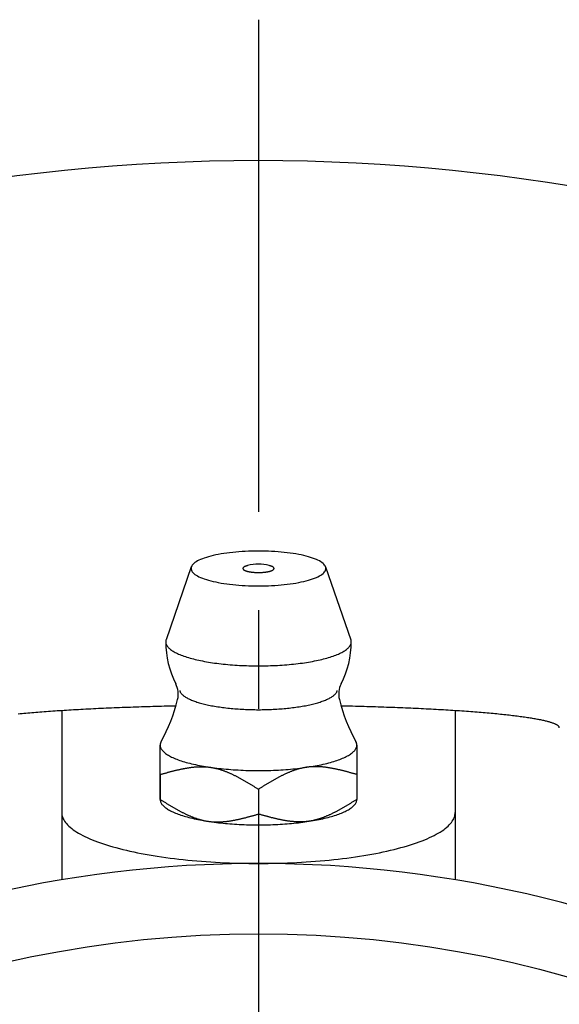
# Model space of a CAD drawing. Extents: x -73 to 156, y -72 to 157.
# Tile 6 of 9: x -8 to 11, y 37 to 73. Entities that reach past the tile are written whole.
import ezdxf

# ---------------------------------------------------------------- set-up
doc = ezdxf.new("R2010")
doc.units = 0
doc.header["$LTSCALE"] = 14
doc.linetypes.add('CENTER', pattern=[2, 1.25, -0.25, 0.25, -0.25])
doc.layers.get('0').update_dxf_attribs({"linetype": 'CONTINUOUS'})
doc.layers.add('CENTER', color=1, linetype='CENTER')

msp = doc.modelspace()

# ---------------------------------------------------------------- linework, layer by layer
at = {"linetype": 'CONTINUOUS'}
for p, q in [((-2.39, 53.043), (-3.287, 50.456)), ((2.39, 53.043), (3.287, 50.456)), ((-3.5, 45.663), (-3.5, 44.778)), ((3.5, 45.663), (3.5, 44.778)), ((0, 45.14), (0, 44.255))]:
    msp.add_line(p, q, dxfattribs=at)
for p, q in [((-7, 47.931), (-7, 41.92)), ((7, 47.931), (7, 41.92)), ((-3.5, 44.777), (-3.5, 46.71))]:
    msp.add_line(p, q)
for points in [[(-3.5, 45.663), (-3.5, 45.732), (-3.5, 45.797), (-3.5, 45.861), (-3.5, 45.921), (-3.5, 45.98), (-3.5, 46.036), (-3.5, 46.09), (-3.5, 46.142), (-3.5, 46.192), (-3.5, 46.24), (-3.5, 46.285), (-3.5, 46.329), (-3.5, 46.371), (-3.5, 46.411), (-3.5, 46.449), (-3.5, 46.485), (-3.5, 46.519), (-3.5, 46.552), (-3.5, 46.583), (-3.5, 46.611), (-3.5, 46.639), (-3.5, 46.664), (-3.5, 46.688), (-3.5, 46.709)], [(3.5, 46.709), (3.5, 46.688), (3.5, 46.664), (3.5, 46.639), (3.5, 46.611), (3.5, 46.583), (3.5, 46.552), (3.5, 46.519), (3.5, 46.485), (3.5, 46.449), (3.5, 46.411), (3.5, 46.371), (3.5, 46.329), (3.5, 46.285), (3.5, 46.24), (3.5, 46.192), (3.5, 46.142), (3.5, 46.09), (3.5, 46.036), (3.5, 45.98), (3.5, 45.921), (3.5, 45.861), (3.5, 45.797), (3.5, 45.732), (3.5, 45.663)]]:
    msp.add_lwpolyline(points, dxfattribs=at)
for points in [[(2.4, 52.988, 0), (2.397, 53.018, 0), (2.388, 53.049, 0), (2.374, 53.079, 0), (2.354, 53.109, 0), (2.328, 53.139, 0), (2.297, 53.168, 0), (2.26, 53.197, 0), (2.217, 53.226, 0), (2.17, 53.254, 0), (2.117, 53.281, 0), (2.059, 53.307, 0), (1.996, 53.333, 0), (1.928, 53.358, 0), (1.855, 53.382, 0), (1.778, 53.405, 0), (1.697, 53.427, 0), (1.612, 53.448, 0), (1.523, 53.468, 0), (1.43, 53.487, 0), (1.333, 53.504, 0), (1.234, 53.521, 0), (1.131, 53.536, 0), (1.026, 53.55, 0), (0.918, 53.562, 0), (0.809, 53.573, 0), (0.697, 53.582, 0), (0.583, 53.59, 0), (0.468, 53.597, 0), (0.352, 53.602, 0), (0.235, 53.606, 0), (0.118, 53.608, 0), (0, 53.609, 0), (-0.118, 53.608, 0), (-0.235, 53.606, 0), (-0.352, 53.602, 0), (-0.468, 53.597, 0), (-0.583, 53.59, 0), (-0.697, 53.582, 0), (-0.809, 53.573, 0), (-0.918, 53.562, 0), (-1.026, 53.55, 0), (-1.131, 53.536, 0), (-1.234, 53.521, 0), (-1.333, 53.504, 0), (-1.43, 53.487, 0), (-1.523, 53.468, 0), (-1.612, 53.448, 0), (-1.697, 53.427, 0), (-1.778, 53.405, 0), (-1.855, 53.382, 0), (-1.928, 53.358, 0), (-1.996, 53.333, 0), (-2.059, 53.307, 0), (-2.117, 53.281, 0), (-2.17, 53.254, 0), (-2.217, 53.226, 0), (-2.26, 53.197, 0), (-2.297, 53.168, 0), (-2.328, 53.139, 0), (-2.354, 53.109, 0), (-2.374, 53.079, 0), (-2.388, 53.049, 0), (-2.397, 53.018, 0), (-2.4, 52.988, 0), (-2.397, 52.958, 0), (-2.388, 52.927, 0), (-2.374, 52.897, 0), (-2.354, 52.867, 0), (-2.328, 52.837, 0), (-2.297, 52.808, 0), (-2.26, 52.779, 0), (-2.217, 52.75, 0), (-2.17, 52.722, 0), (-2.117, 52.695, 0), (-2.059, 52.669, 0), (-1.996, 52.643, 0), (-1.928, 52.618, 0), (-1.855, 52.594, 0), (-1.778, 52.571, 0), (-1.697, 52.549, 0), (-1.612, 52.528, 0), (-1.523, 52.508, 0), (-1.43, 52.489, 0), (-1.333, 52.471, 0), (-1.234, 52.455, 0), (-1.131, 52.44, 0), (-1.026, 52.426, 0), (-0.918, 52.414, 0), (-0.809, 52.403, 0), (-0.697, 52.394, 0), (-0.583, 52.385, 0), (-0.468, 52.379, 0), (-0.352, 52.373, 0), (-0.235, 52.37, 0), (-0.118, 52.367, 0), (0, 52.367, 0), (0.118, 52.367, 0), (0.235, 52.37, 0), (0.352, 52.373, 0), (0.468, 52.379, 0), (0.583, 52.385, 0), (0.697, 52.394, 0), (0.809, 52.403, 0), (0.918, 52.414, 0), (1.026, 52.426, 0), (1.131, 52.44, 0), (1.234, 52.455, 0), (1.333, 52.471, 0), (1.43, 52.489, 0), (1.523, 52.508, 0), (1.612, 52.528, 0), (1.697, 52.549, 0), (1.778, 52.571, 0), (1.855, 52.594, 0), (1.928, 52.618, 0), (1.996, 52.643, 0), (2.059, 52.669, 0), (2.117, 52.695, 0), (2.17, 52.722, 0), (2.217, 52.75, 0), (2.26, 52.779, 0), (2.297, 52.808, 0), (2.328, 52.837, 0), (2.354, 52.867, 0), (2.374, 52.897, 0), (2.388, 52.927, 0), (2.397, 52.958, 0), (2.4, 52.988, 0)], [(-0.386, 53.091, 0), (-0.4, 53.087, 0), (-0.414, 53.083, 0), (-0.427, 53.079, 0), (-0.44, 53.075, 0), (-0.452, 53.071, 0), (-0.464, 53.066, 0), (-0.475, 53.062, 0), (-0.485, 53.057, 0), (-0.495, 53.053, 0), (-0.504, 53.048, 0), (-0.512, 53.043, 0), (-0.52, 53.038, 0), (-0.526, 53.033, 0), (-0.532, 53.028, 0), (-0.538, 53.023, 0), (-0.542, 53.018, 0), (-0.546, 53.013, 0), (-0.55, 53.007, 0), (-0.552, 53.002, 0), (-0.554, 52.997, 0), (-0.554, 52.991, 0), (-0.554, 52.986, 0), (-0.554, 52.981, 0), (-0.552, 52.975, 0), (-0.55, 52.97, 0), (-0.547, 52.965, 0), (-0.544, 52.96, 0), (-0.539, 52.954, 0), (-0.534, 52.949, 0), (-0.528, 52.944, 0), (-0.521, 52.939, 0), (-0.514, 52.934, 0), (-0.506, 52.929, 0), (-0.497, 52.924, 0), (-0.488, 52.92, 0), (-0.478, 52.915, 0), (-0.467, 52.91, 0), (-0.456, 52.906, 0), (-0.443, 52.902, 0), (-0.431, 52.898, 0), (-0.418, 52.894, 0), (-0.404, 52.89, 0), (-0.389, 52.886, 0), (-0.375, 52.882, 0), (-0.359, 52.879, 0), (-0.343, 52.875, 0), (-0.327, 52.872, 0), (-0.31, 52.869, 0), (-0.293, 52.866, 0), (-0.275, 52.863, 0), (-0.257, 52.861, 0), (-0.239, 52.858, 0), (-0.22, 52.856, 0), (-0.201, 52.854, 0), (-0.182, 52.852, 0), (-0.162, 52.851, 0), (-0.142, 52.849, 0), (-0.122, 52.848, 0), (-0.102, 52.847, 0), (-0.082, 52.846, 0), (-0.062, 52.845, 0), (-0.041, 52.845, 0), (-0.021, 52.844, 0), (0, 52.844, 0), (0.021, 52.844, 0), (0.041, 52.845, 0), (0.062, 52.845, 0), (0.082, 52.846, 0), (0.102, 52.847, 0), (0.122, 52.848, 0), (0.142, 52.849, 0), (0.162, 52.851, 0), (0.182, 52.852, 0), (0.201, 52.854, 0), (0.22, 52.856, 0), (0.239, 52.858, 0), (0.257, 52.861, 0), (0.275, 52.863, 0), (0.293, 52.866, 0), (0.31, 52.869, 0), (0.327, 52.872, 0), (0.343, 52.875, 0), (0.359, 52.879, 0), (0.375, 52.882, 0), (0.389, 52.886, 0), (0.404, 52.89, 0), (0.418, 52.894, 0), (0.431, 52.898, 0), (0.443, 52.902, 0), (0.456, 52.906, 0), (0.467, 52.91, 0), (0.478, 52.915, 0), (0.488, 52.92, 0), (0.497, 52.924, 0), (0.506, 52.929, 0), (0.514, 52.934, 0), (0.521, 52.939, 0), (0.528, 52.944, 0), (0.534, 52.949, 0), (0.539, 52.954, 0), (0.544, 52.96, 0), (0.547, 52.965, 0), (0.55, 52.97, 0), (0.552, 52.975, 0), (0.554, 52.981, 0), (0.554, 52.986, 0), (0.554, 52.991, 0), (0.554, 52.997, 0), (0.552, 53.002, 0), (0.55, 53.007, 0), (0.546, 53.013, 0), (0.542, 53.018, 0), (0.538, 53.023, 0), (0.532, 53.028, 0), (0.526, 53.033, 0), (0.52, 53.038, 0), (0.512, 53.043, 0), (0.504, 53.048, 0), (0.495, 53.053, 0), (0.485, 53.057, 0), (0.475, 53.062, 0), (0.464, 53.066, 0), (0.452, 53.071, 0), (0.44, 53.075, 0), (0.427, 53.079, 0), (0.414, 53.083, 0), (0.4, 53.087, 0), (0.386, 53.091, 0)], [(-3.287, 50.456, 0), (-3.293, 50.434, 0), (-3.298, 50.412, 0), (-3.3, 50.39, 0), (-3.3, 50.368, 0), (-3.297, 50.346, 0), (-3.293, 50.323, 0), (-3.286, 50.301, 0), (-3.277, 50.279, 0), (-3.266, 50.257, 0), (-3.252, 50.236, 0), (-3.237, 50.214, 0), (-3.219, 50.192, 0), (-3.199, 50.17, 0), (-3.177, 50.149, 0), (-3.153, 50.128, 0), (-3.127, 50.107, 0), (-3.098, 50.086, 0), (-3.068, 50.065, 0), (-3.035, 50.045, 0), (-3, 50.024, 0), (-2.964, 50.004, 0), (-2.925, 49.985, 0), (-2.885, 49.965, 0), (-2.842, 49.946, 0), (-2.798, 49.927, 0), (-2.751, 49.908, 0), (-2.703, 49.89, 0), (-2.653, 49.872, 0), (-2.601, 49.854, 0), (-2.548, 49.837, 0), (-2.492, 49.82, 0), (-2.435, 49.804, 0), (-2.377, 49.787, 0), (-2.317, 49.772, 0), (-2.255, 49.756, 0), (-2.192, 49.741, 0), (-2.127, 49.727, 0), (-2.061, 49.713, 0), (-1.993, 49.699, 0), (-1.924, 49.686, 0), (-1.854, 49.673, 0), (-1.783, 49.661, 0), (-1.71, 49.65, 0), (-1.636, 49.638, 0), (-1.561, 49.627, 0), (-1.486, 49.617, 0), (-1.409, 49.608, 0), (-1.331, 49.598, 0), (-1.252, 49.59, 0), (-1.172, 49.581, 0), (-1.092, 49.574, 0), (-1.011, 49.567, 0), (-0.929, 49.56, 0), (-0.846, 49.554, 0), (-0.763, 49.549, 0), (-0.68, 49.544, 0), (-0.596, 49.54, 0), (-0.512, 49.536, 0), (-0.427, 49.533, 0), (-0.342, 49.53, 0), (-0.257, 49.528, 0), (-0.171, 49.527, 0), (-0.086, 49.526, 0), (0, 49.526, 0), (0.086, 49.526, 0), (0.171, 49.527, 0), (0.257, 49.528, 0), (0.342, 49.53, 0), (0.427, 49.533, 0), (0.512, 49.536, 0), (0.596, 49.54, 0), (0.68, 49.544, 0), (0.763, 49.549, 0), (0.846, 49.554, 0), (0.929, 49.56, 0), (1.011, 49.567, 0), (1.092, 49.574, 0), (1.172, 49.581, 0), (1.252, 49.59, 0), (1.331, 49.598, 0), (1.409, 49.608, 0), (1.486, 49.617, 0), (1.561, 49.627, 0), (1.636, 49.638, 0), (1.71, 49.65, 0), (1.783, 49.661, 0), (1.854, 49.673, 0), (1.924, 49.686, 0), (1.993, 49.699, 0), (2.061, 49.713, 0), (2.127, 49.727, 0), (2.192, 49.741, 0), (2.255, 49.756, 0), (2.317, 49.772, 0), (2.377, 49.787, 0), (2.435, 49.804, 0), (2.492, 49.82, 0), (2.548, 49.837, 0), (2.601, 49.854, 0), (2.653, 49.872, 0), (2.703, 49.89, 0), (2.751, 49.908, 0), (2.798, 49.927, 0), (2.842, 49.946, 0), (2.885, 49.965, 0), (2.925, 49.985, 0), (2.964, 50.004, 0), (3, 50.024, 0), (3.035, 50.045, 0), (3.068, 50.065, 0), (3.098, 50.086, 0), (3.127, 50.107, 0), (3.153, 50.128, 0), (3.177, 50.149, 0), (3.199, 50.17, 0), (3.219, 50.192, 0), (3.237, 50.214, 0), (3.252, 50.236, 0), (3.266, 50.257, 0), (3.277, 50.279, 0), (3.286, 50.301, 0), (3.293, 50.323, 0), (3.297, 50.346, 0), (3.3, 50.368, 0), (3.3, 50.39, 0), (3.298, 50.412, 0), (3.293, 50.434, 0), (3.287, 50.456, 0)], [(-3.46, 46.845, 0), (-3.461, 46.844, 0), (-3.462, 46.843, 0), (-3.462, 46.842, 0), (-3.463, 46.841, 0), (-3.463, 46.84, 0), (-3.464, 46.839, 0), (-3.465, 46.838, 0), (-3.465, 46.837, 0), (-3.466, 46.836, 0), (-3.466, 46.835, 0), (-3.467, 46.834, 0), (-3.467, 46.833, 0), (-3.468, 46.832, 0), (-3.469, 46.831, 0), (-3.469, 46.83, 0), (-3.47, 46.828, 0), (-3.47, 46.827, 0), (-3.471, 46.826, 0), (-3.471, 46.825, 0), (-3.472, 46.824, 0), (-3.472, 46.823, 0), (-3.473, 46.822, 0), (-3.473, 46.821, 0), (-3.474, 46.82, 0), (-3.474, 46.819, 0), (-3.475, 46.818, 0), (-3.475, 46.817, 0), (-3.476, 46.816, 0), (-3.476, 46.815, 0), (-3.477, 46.814, 0), (-3.477, 46.813, 0), (-3.478, 46.812, 0), (-3.478, 46.81, 0), (-3.479, 46.809, 0), (-3.479, 46.808, 0), (-3.48, 46.807, 0), (-3.48, 46.806, 0), (-3.48, 46.805, 0), (-3.481, 46.804, 0), (-3.481, 46.803, 0), (-3.482, 46.802, 0), (-3.482, 46.801, 0), (-3.483, 46.8, 0), (-3.483, 46.799, 0), (-3.483, 46.798, 0), (-3.484, 46.797, 0), (-3.484, 46.796, 0), (-3.485, 46.794, 0), (-3.485, 46.794, 0), (-3.485, 46.792, 0), (-3.486, 46.791, 0), (-3.486, 46.79, 0), (-3.486, 46.789, 0), (-3.487, 46.788, 0), (-3.487, 46.787, 0), (-3.487, 46.786, 0), (-3.488, 46.785, 0), (-3.488, 46.784, 0), (-3.488, 46.783, 0), (-3.489, 46.782, 0), (-3.489, 46.781, 0), (-3.489, 46.78, 0), (-3.49, 46.779, 0), (-3.49, 46.778, 0), (-3.49, 46.776, 0), (-3.491, 46.775, 0), (-3.491, 46.774, 0), (-3.491, 46.773, 0), (-3.492, 46.772, 0), (-3.492, 46.771, 0), (-3.492, 46.77, 0), (-3.492, 46.769, 0), (-3.493, 46.768, 0), (-3.493, 46.767, 0), (-3.493, 46.766, 0), (-3.493, 46.765, 0), (-3.494, 46.764, 0), (-3.494, 46.763, 0), (-3.494, 46.762, 0), (-3.494, 46.761, 0), (-3.495, 46.76, 0), (-3.495, 46.758, 0), (-3.495, 46.757, 0), (-3.495, 46.756, 0), (-3.496, 46.755, 0), (-3.496, 46.754, 0), (-3.496, 46.753, 0), (-3.496, 46.752, 0), (-3.496, 46.751, 0), (-3.497, 46.75, 0), (-3.497, 46.749, 0), (-3.497, 46.748, 0), (-3.497, 46.747, 0), (-3.497, 46.746, 0), (-3.497, 46.745, 0), (-3.498, 46.743, 0), (-3.498, 46.742, 0), (-3.498, 46.741, 0), (-3.498, 46.74, 0), (-3.498, 46.739, 0), (-3.498, 46.738, 0), (-3.498, 46.737, 0), (-3.498, 46.736, 0), (-3.499, 46.735, 0), (-3.499, 46.734, 0), (-3.499, 46.733, 0), (-3.499, 46.732, 0), (-3.499, 46.731, 0), (-3.499, 46.73, 0), (-3.499, 46.729, 0), (-3.499, 46.727, 0), (-3.499, 46.727, 0), (-3.499, 46.725, 0), (-3.5, 46.724, 0), (-3.5, 46.723, 0), (-3.5, 46.722, 0), (-3.5, 46.721, 0), (-3.5, 46.72, 0), (-3.5, 46.719, 0), (-3.5, 46.718, 0), (-3.5, 46.717, 0), (-3.5, 46.716, 0), (-3.5, 46.715, 0), (-3.5, 46.714, 0), (-3.5, 46.713, 0), (-3.5, 46.712, 0), (-3.5, 46.711, 0), (-3.5, 46.709, 0)], [(-3.5, 46.709, 0), (-3.499, 46.686, 0), (-3.495, 46.663, 0), (-3.49, 46.639, 0), (-3.481, 46.616, 0), (-3.471, 46.593, 0), (-3.458, 46.57, 0), (-3.443, 46.547, 0), (-3.426, 46.524, 0), (-3.406, 46.501, 0), (-3.385, 46.479, 0), (-3.361, 46.456, 0), (-3.334, 46.434, 0), (-3.306, 46.412, 0), (-3.275, 46.39, 0), (-3.242, 46.368, 0), (-3.207, 46.347, 0), (-3.17, 46.326, 0), (-3.131, 46.305, 0), (-3.09, 46.284, 0), (-3.047, 46.264, 0), (-3.001, 46.243, 0), (-2.954, 46.224, 0), (-2.905, 46.204, 0), (-2.854, 46.185, 0), (-2.801, 46.166, 0), (-2.746, 46.148, 0), (-2.689, 46.13, 0), (-2.63, 46.112, 0), (-2.57, 46.094, 0), (-2.508, 46.078, 0), (-2.445, 46.061, 0), (-2.379, 46.045, 0), (-2.313, 46.029, 0), (-2.244, 46.014, 0), (-2.175, 46, 0), (-2.103, 45.985, 0), (-2.031, 45.972, 0), (-1.957, 45.958, 0), (-1.881, 45.946, 0), (-1.805, 45.933, 0), (-1.727, 45.922, 0), (-1.648, 45.91, 0), (-1.568, 45.9, 0), (-1.487, 45.889, 0), (-1.405, 45.88, 0), (-1.323, 45.871, 0), (-1.239, 45.862, 0), (-1.154, 45.854, 0), (-1.069, 45.847, 0), (-0.983, 45.84, 0), (-0.896, 45.834, 0), (-0.809, 45.828, 0), (-0.721, 45.823, 0), (-0.633, 45.819, 0), (-0.544, 45.815, 0), (-0.455, 45.811, 0), (-0.365, 45.809, 0), (-0.276, 45.806, 0), (-0.186, 45.805, 0), (-0.096, 45.804, 0), (-0.006, 45.804, 0), (0.084, 45.804, 0), (0.174, 45.805, 0), (0.264, 45.806, 0), (0.353, 45.808, 0), (0.443, 45.811, 0), (0.532, 45.814, 0), (0.621, 45.818, 0), (0.709, 45.822, 0), (0.797, 45.827, 0), (0.884, 45.833, 0), (0.971, 45.839, 0), (1.057, 45.846, 0), (1.143, 45.853, 0), (1.227, 45.861, 0), (1.311, 45.87, 0), (1.394, 45.879, 0), (1.476, 45.888, 0), (1.558, 45.898, 0), (1.638, 45.909, 0), (1.717, 45.92, 0), (1.794, 45.932, 0), (1.871, 45.944, 0), (1.947, 45.957, 0), (2.021, 45.97, 0), (2.094, 45.983, 0), (2.165, 45.998, 0), (2.235, 46.012, 0), (2.304, 46.027, 0), (2.371, 46.043, 0), (2.436, 46.059, 0), (2.5, 46.075, 0), (2.562, 46.092, 0), (2.622, 46.109, 0), (2.681, 46.127, 0), (2.738, 46.145, 0), (2.793, 46.164, 0), (2.847, 46.182, 0), (2.898, 46.202, 0), (2.948, 46.221, 0), (2.995, 46.241, 0), (3.041, 46.261, 0), (3.084, 46.281, 0), (3.126, 46.302, 0), (3.165, 46.323, 0), (3.203, 46.344, 0), (3.238, 46.365, 0), (3.271, 46.387, 0), (3.302, 46.409, 0), (3.331, 46.431, 0), (3.357, 46.453, 0), (3.382, 46.476, 0), (3.404, 46.498, 0), (3.423, 46.521, 0), (3.441, 46.544, 0), (3.456, 46.567, 0), (3.469, 46.59, 0), (3.48, 46.613, 0), (3.489, 46.636, 0), (3.495, 46.66, 0), (3.498, 46.683, 0), (3.5, 46.706, 0), (3.499, 46.729, 0), (3.496, 46.753, 0), (3.491, 46.776, 0), (3.483, 46.799, 0), (3.473, 46.822, 0), (3.46, 46.845, 0)], [(3.5, 46.709, 0), (3.5, 46.711, 0), (3.5, 46.712, 0), (3.5, 46.713, 0), (3.5, 46.714, 0), (3.5, 46.715, 0), (3.5, 46.716, 0), (3.5, 46.717, 0), (3.5, 46.718, 0), (3.5, 46.719, 0), (3.5, 46.72, 0), (3.5, 46.721, 0), (3.5, 46.722, 0), (3.5, 46.723, 0), (3.5, 46.724, 0), (3.499, 46.725, 0), (3.499, 46.727, 0), (3.499, 46.727, 0), (3.499, 46.729, 0), (3.499, 46.73, 0), (3.499, 46.731, 0), (3.499, 46.732, 0), (3.499, 46.733, 0), (3.499, 46.734, 0), (3.499, 46.735, 0), (3.498, 46.736, 0), (3.498, 46.737, 0), (3.498, 46.738, 0), (3.498, 46.739, 0), (3.498, 46.74, 0), (3.498, 46.741, 0), (3.498, 46.742, 0), (3.498, 46.743, 0), (3.497, 46.745, 0), (3.497, 46.746, 0), (3.497, 46.747, 0), (3.497, 46.748, 0), (3.497, 46.749, 0), (3.497, 46.75, 0), (3.496, 46.751, 0), (3.496, 46.752, 0), (3.496, 46.753, 0), (3.496, 46.754, 0), (3.496, 46.755, 0), (3.495, 46.756, 0), (3.495, 46.757, 0), (3.495, 46.758, 0), (3.495, 46.76, 0), (3.494, 46.761, 0), (3.494, 46.762, 0), (3.494, 46.763, 0), (3.494, 46.764, 0), (3.493, 46.765, 0), (3.493, 46.766, 0), (3.493, 46.767, 0), (3.493, 46.768, 0), (3.492, 46.769, 0), (3.492, 46.77, 0), (3.492, 46.771, 0), (3.492, 46.772, 0), (3.491, 46.773, 0), (3.491, 46.774, 0), (3.491, 46.775, 0), (3.49, 46.776, 0), (3.49, 46.778, 0), (3.49, 46.779, 0), (3.489, 46.78, 0), (3.489, 46.781, 0), (3.489, 46.782, 0), (3.488, 46.783, 0), (3.488, 46.784, 0), (3.488, 46.785, 0), (3.487, 46.786, 0), (3.487, 46.787, 0), (3.487, 46.788, 0), (3.486, 46.789, 0), (3.486, 46.79, 0), (3.486, 46.791, 0), (3.485, 46.792, 0), (3.485, 46.794, 0), (3.485, 46.794, 0), (3.484, 46.796, 0), (3.484, 46.797, 0), (3.483, 46.798, 0), (3.483, 46.799, 0), (3.483, 46.8, 0), (3.482, 46.801, 0), (3.482, 46.802, 0), (3.481, 46.803, 0), (3.481, 46.804, 0), (3.48, 46.805, 0), (3.48, 46.806, 0), (3.48, 46.807, 0), (3.479, 46.808, 0), (3.479, 46.809, 0), (3.478, 46.81, 0), (3.478, 46.812, 0), (3.477, 46.813, 0), (3.477, 46.814, 0), (3.476, 46.815, 0), (3.476, 46.816, 0), (3.475, 46.817, 0), (3.475, 46.818, 0), (3.474, 46.819, 0), (3.474, 46.82, 0), (3.473, 46.821, 0), (3.473, 46.822, 0), (3.472, 46.823, 0), (3.472, 46.824, 0), (3.471, 46.825, 0), (3.471, 46.826, 0), (3.47, 46.827, 0), (3.47, 46.828, 0), (3.469, 46.83, 0), (3.469, 46.831, 0), (3.468, 46.832, 0), (3.467, 46.833, 0), (3.467, 46.834, 0), (3.466, 46.835, 0), (3.466, 46.836, 0), (3.465, 46.837, 0), (3.465, 46.838, 0), (3.464, 46.839, 0), (3.463, 46.84, 0), (3.463, 46.841, 0), (3.462, 46.842, 0), (3.462, 46.843, 0), (3.461, 46.844, 0), (3.46, 46.845, 0)], [(-3.5, 44.777, 0), (-3.499, 44.755, 0), (-3.496, 44.733, 0), (-3.49, 44.711, 0), (-3.483, 44.688, 0), (-3.474, 44.666, 0), (-3.462, 44.644, 0), (-3.448, 44.623, 0), (-3.433, 44.601, 0), (-3.415, 44.579, 0), (-3.395, 44.557, 0), (-3.373, 44.536, 0), (-3.349, 44.514, 0), (-3.323, 44.493, 0), (-3.295, 44.472, 0), (-3.265, 44.451, 0), (-3.233, 44.431, 0), (-3.199, 44.41, 0), (-3.164, 44.39, 0), (-3.126, 44.37, 0), (-3.086, 44.35, 0), (-3.045, 44.331, 0), (-3.002, 44.312, 0), (-2.957, 44.293, 0), (-2.91, 44.274, 0), (-2.861, 44.256, 0), (-2.811, 44.238, 0), (-2.759, 44.22, 0), (-2.705, 44.203, 0), (-2.65, 44.186, 0), (-2.593, 44.169, 0), (-2.534, 44.153, 0), (-2.474, 44.137, 0), (-2.413, 44.121, 0), (-2.35, 44.106, 0), (-2.286, 44.092, 0), (-2.22, 44.077, 0), (-2.153, 44.063, 0), (-2.084, 44.05, 0), (-2.015, 44.037, 0), (-1.944, 44.024, 0), (-1.872, 44.012, 0), (-1.799, 44.001, 0), (-1.725, 43.989, 0), (-1.649, 43.979, 0), (-1.573, 43.968, 0), (-1.496, 43.959, 0), (-1.418, 43.949, 0), (-1.339, 43.941, 0), (-1.259, 43.932, 0), (-1.179, 43.925, 0), (-1.097, 43.917, 0), (-1.015, 43.911, 0), (-0.933, 43.904, 0), (-0.85, 43.899, 0), (-0.766, 43.894, 0), (-0.682, 43.889, 0), (-0.598, 43.885, 0), (-0.513, 43.882, 0), (-0.428, 43.879, 0), (-0.343, 43.876, 0), (-0.257, 43.874, 0), (-0.171, 43.873, 0), (-0.085, 43.872, 0), (0, 43.872, 0), (0.086, 43.872, 0), (0.172, 43.873, 0), (0.258, 43.874, 0), (0.343, 43.876, 0), (0.429, 43.879, 0), (0.514, 43.882, 0), (0.599, 43.885, 0), (0.683, 43.889, 0), (0.767, 43.894, 0), (0.851, 43.899, 0), (0.934, 43.904, 0), (1.016, 43.911, 0), (1.098, 43.917, 0), (1.179, 43.925, 0), (1.26, 43.932, 0), (1.34, 43.941, 0), (1.419, 43.95, 0), (1.497, 43.959, 0), (1.574, 43.968, 0), (1.65, 43.979, 0), (1.725, 43.989, 0), (1.8, 44.001, 0), (1.873, 44.012, 0), (1.945, 44.024, 0), (2.016, 44.037, 0), (2.085, 44.05, 0), (2.154, 44.063, 0), (2.221, 44.077, 0), (2.286, 44.092, 0), (2.351, 44.106, 0), (2.414, 44.121, 0), (2.475, 44.137, 0), (2.535, 44.153, 0), (2.593, 44.169, 0), (2.65, 44.186, 0), (2.706, 44.203, 0), (2.759, 44.22, 0), (2.811, 44.238, 0), (2.862, 44.256, 0), (2.91, 44.274, 0), (2.957, 44.293, 0), (3.002, 44.312, 0), (3.045, 44.331, 0), (3.087, 44.351, 0), (3.126, 44.37, 0), (3.164, 44.39, 0), (3.2, 44.41, 0), (3.234, 44.431, 0), (3.266, 44.452, 0), (3.295, 44.472, 0), (3.323, 44.493, 0), (3.349, 44.515, 0), (3.373, 44.536, 0), (3.395, 44.557, 0), (3.415, 44.579, 0), (3.433, 44.601, 0), (3.448, 44.623, 0), (3.462, 44.645, 0), (3.474, 44.667, 0), (3.483, 44.689, 0), (3.491, 44.711, 0), (3.496, 44.733, 0), (3.499, 44.755, 0), (3.5, 44.778, 0)]]:
    msp.add_polyline3d(points, dxfattribs=at)
for points in [[(-2.803, 48.647, 0), (-2.798, 48.63, 0), (-2.792, 48.613, 0), (-2.784, 48.596, 0), (-2.774, 48.579, 0), (-2.763, 48.562, 0), (-2.75, 48.546, 0), (-2.736, 48.529, 0), (-2.72, 48.513, 0), (-2.703, 48.496, 0), (-2.684, 48.48, 0), (-2.664, 48.463, 0), (-2.642, 48.447, 0), (-2.619, 48.431, 0), (-2.595, 48.415, 0), (-2.569, 48.4, 0), (-2.541, 48.384, 0), (-2.512, 48.369, 0), (-2.482, 48.354, 0), (-2.45, 48.339, 0), (-2.417, 48.324, 0), (-2.383, 48.309, 0), (-2.347, 48.295, 0), (-2.31, 48.281, 0), (-2.272, 48.267, 0), (-2.232, 48.253, 0), (-2.192, 48.24, 0), (-2.15, 48.227, 0), (-2.106, 48.214, 0), (-2.062, 48.201, 0), (-2.017, 48.189, 0), (-1.97, 48.176, 0), (-1.922, 48.165, 0), (-1.874, 48.153, 0), (-1.824, 48.142, 0), (-1.773, 48.131, 0), (-1.721, 48.12, 0), (-1.668, 48.11, 0), (-1.615, 48.1, 0), (-1.56, 48.09, 0), (-1.505, 48.081, 0), (-1.448, 48.072, 0), (-1.391, 48.063, 0), (-1.333, 48.055, 0), (-1.275, 48.047, 0), (-1.216, 48.04, 0), (-1.156, 48.032, 0), (-1.095, 48.026, 0), (-1.034, 48.019, 0), (-0.972, 48.013, 0), (-0.91, 48.007, 0), (-0.847, 48.002, 0), (-0.783, 47.997, 0), (-0.72, 47.992, 0), (-0.656, 47.988, 0), (-0.591, 47.985, 0), (-0.526, 47.981, 0), (-0.461, 47.978, 0), (-0.396, 47.976, 0), (-0.33, 47.973, 0), (-0.264, 47.971, 0), (-0.198, 47.97, 0), (-0.132, 47.969, 0), (-0.066, 47.968, 0), (0, 47.968, 0), (0.066, 47.968, 0), (0.132, 47.969, 0), (0.198, 47.97, 0), (0.264, 47.971, 0), (0.33, 47.973, 0), (0.396, 47.976, 0), (0.461, 47.978, 0), (0.526, 47.981, 0), (0.591, 47.985, 0), (0.656, 47.988, 0), (0.72, 47.992, 0), (0.783, 47.997, 0), (0.847, 48.002, 0), (0.91, 48.007, 0), (0.972, 48.013, 0), (1.034, 48.019, 0), (1.095, 48.026, 0), (1.156, 48.032, 0), (1.216, 48.04, 0), (1.275, 48.047, 0), (1.333, 48.055, 0), (1.391, 48.063, 0), (1.448, 48.072, 0), (1.505, 48.081, 0), (1.56, 48.09, 0), (1.615, 48.1, 0), (1.668, 48.11, 0), (1.721, 48.12, 0), (1.773, 48.131, 0), (1.824, 48.142, 0), (1.874, 48.153, 0), (1.922, 48.165, 0), (1.97, 48.176, 0), (2.017, 48.189, 0), (2.062, 48.201, 0), (2.106, 48.214, 0), (2.15, 48.227, 0), (2.192, 48.24, 0), (2.232, 48.253, 0), (2.272, 48.267, 0), (2.31, 48.281, 0), (2.347, 48.295, 0), (2.383, 48.309, 0), (2.417, 48.324, 0), (2.45, 48.339, 0), (2.482, 48.354, 0), (2.512, 48.369, 0), (2.541, 48.384, 0), (2.569, 48.4, 0), (2.595, 48.415, 0), (2.619, 48.431, 0), (2.642, 48.447, 0), (2.664, 48.463, 0), (2.684, 48.48, 0), (2.703, 48.496, 0), (2.72, 48.513, 0), (2.736, 48.529, 0), (2.75, 48.546, 0), (2.763, 48.562, 0), (2.774, 48.579, 0), (2.784, 48.596, 0), (2.792, 48.613, 0), (2.798, 48.63, 0), (2.803, 48.647, 0)], [(-2.937, 48.096, 0), (-3.041, 48.094, 0), (-3.144, 48.092, 0), (-3.248, 48.089, 0), (-3.35, 48.087, 0), (-3.453, 48.084, 0), (-3.555, 48.081, 0), (-3.657, 48.079, 0), (-3.758, 48.076, 0), (-3.859, 48.073, 0), (-3.96, 48.07, 0), (-4.06, 48.067, 0), (-4.16, 48.064, 0), (-4.26, 48.061, 0), (-4.358, 48.057, 0), (-4.457, 48.054, 0), (-4.555, 48.05, 0), (-4.653, 48.047, 0), (-4.75, 48.044, 0), (-4.846, 48.04, 0), (-4.943, 48.036, 0), (-5.038, 48.032, 0), (-5.133, 48.029, 0), (-5.228, 48.025, 0), (-5.322, 48.02, 0), (-5.416, 48.017, 0), (-5.509, 48.012, 0), (-5.601, 48.008, 0), (-5.693, 48.004, 0), (-5.784, 47.999, 0), (-5.875, 47.995, 0), (-5.965, 47.991, 0), (-6.054, 47.986, 0), (-6.143, 47.981, 0), (-6.232, 47.977, 0), (-6.319, 47.972, 0), (-6.406, 47.967, 0), (-6.492, 47.962, 0), (-6.578, 47.957, 0), (-6.663, 47.952, 0), (-6.747, 47.947, 0), (-6.831, 47.942, 0), (-6.914, 47.937, 0), (-6.996, 47.931, 0), (-7.077, 47.926, 0), (-7.158, 47.921, 0), (-7.238, 47.915, 0), (-7.317, 47.91, 0), (-7.396, 47.904, 0), (-7.474, 47.899, 0), (-7.551, 47.893, 0), (-7.627, 47.887, 0), (-7.703, 47.881, 0), (-7.777, 47.875, 0), (-7.851, 47.87, 0), (-7.924, 47.864, 0), (-7.996, 47.858, 0), (-8.068, 47.851, 0), (-8.139, 47.845, 0), (-8.208, 47.839, 0), (-8.277, 47.833, 0), (-8.346, 47.827, 0), (-8.413, 47.82, 0), (-8.479, 47.814, 0), (-8.545, 47.807, 0)], [(10.704, 47.323, 0), (10.704, 47.331, 0), (10.702, 47.339, 0), (10.7, 47.347, 0), (10.696, 47.356, 0), (10.691, 47.364, 0), (10.685, 47.372, 0), (10.678, 47.38, 0), (10.67, 47.388, 0), (10.66, 47.396, 0), (10.65, 47.404, 0), (10.639, 47.412, 0), (10.626, 47.42, 0), (10.612, 47.428, 0), (10.598, 47.436, 0), (10.582, 47.444, 0), (10.565, 47.452, 0), (10.547, 47.46, 0), (10.528, 47.468, 0), (10.508, 47.476, 0), (10.487, 47.484, 0), (10.465, 47.492, 0), (10.441, 47.5, 0), (10.417, 47.508, 0), (10.392, 47.516, 0), (10.365, 47.524, 0), (10.338, 47.532, 0), (10.309, 47.54, 0), (10.279, 47.547, 0), (10.249, 47.555, 0), (10.217, 47.563, 0), (10.184, 47.571, 0), (10.15, 47.578, 0), (10.115, 47.586, 0), (10.079, 47.594, 0), (10.043, 47.601, 0), (10.005, 47.609, 0), (9.966, 47.617, 0), (9.926, 47.624, 0), (9.885, 47.632, 0), (9.843, 47.639, 0), (9.8, 47.647, 0), (9.756, 47.654, 0), (9.711, 47.661, 0), (9.665, 47.669, 0), (9.618, 47.676, 0), (9.57, 47.683, 0), (9.521, 47.691, 0), (9.471, 47.698, 0), (9.42, 47.705, 0), (9.368, 47.712, 0), (9.315, 47.719, 0), (9.262, 47.726, 0), (9.207, 47.733, 0), (9.151, 47.74, 0), (9.095, 47.747, 0), (9.037, 47.754, 0), (8.979, 47.761, 0), (8.92, 47.767, 0), (8.859, 47.774, 0), (8.798, 47.781, 0), (8.736, 47.788, 0), (8.673, 47.794, 0), (8.609, 47.801, 0), (8.545, 47.807, 0), (8.479, 47.814, 0), (8.413, 47.82, 0), (8.346, 47.827, 0), (8.277, 47.833, 0), (8.208, 47.839, 0), (8.139, 47.845, 0), (8.068, 47.851, 0), (7.996, 47.858, 0), (7.924, 47.864, 0), (7.851, 47.87, 0), (7.777, 47.875, 0), (7.703, 47.881, 0), (7.627, 47.887, 0), (7.551, 47.893, 0), (7.474, 47.899, 0), (7.396, 47.904, 0), (7.317, 47.91, 0), (7.238, 47.915, 0), (7.158, 47.921, 0), (7.077, 47.926, 0), (6.996, 47.931, 0), (6.914, 47.937, 0), (6.831, 47.942, 0), (6.747, 47.947, 0), (6.663, 47.952, 0), (6.578, 47.957, 0), (6.492, 47.962, 0), (6.406, 47.967, 0), (6.319, 47.972, 0), (6.232, 47.977, 0), (6.143, 47.981, 0), (6.054, 47.986, 0), (5.965, 47.991, 0), (5.875, 47.995, 0), (5.784, 47.999, 0), (5.693, 48.004, 0), (5.601, 48.008, 0), (5.509, 48.012, 0), (5.416, 48.017, 0), (5.322, 48.02, 0), (5.228, 48.025, 0), (5.133, 48.029, 0), (5.038, 48.032, 0), (4.943, 48.036, 0), (4.846, 48.04, 0), (4.75, 48.044, 0), (4.653, 48.047, 0), (4.555, 48.05, 0), (4.457, 48.054, 0), (4.358, 48.057, 0), (4.26, 48.061, 0), (4.16, 48.064, 0), (4.06, 48.067, 0), (3.96, 48.07, 0), (3.859, 48.073, 0), (3.758, 48.076, 0), (3.657, 48.079, 0), (3.555, 48.081, 0), (3.453, 48.084, 0), (3.35, 48.087, 0), (3.248, 48.089, 0), (3.144, 48.092, 0), (3.041, 48.094, 0), (2.937, 48.096, 0)], [(-3.5, 45.663, 0), (-3.477, 45.67, 0), (-3.453, 45.676, 0), (-3.43, 45.683, 0), (-3.407, 45.69, 0), (-3.383, 45.696, 0), (-3.36, 45.703, 0), (-3.337, 45.709, 0), (-3.313, 45.715, 0), (-3.29, 45.722, 0), (-3.266, 45.728, 0), (-3.243, 45.734, 0), (-3.22, 45.741, 0), (-3.196, 45.747, 0), (-3.173, 45.753, 0), (-3.15, 45.76, 0), (-3.127, 45.766, 0), (-3.103, 45.772, 0), (-3.08, 45.778, 0), (-3.057, 45.784, 0), (-3.033, 45.79, 0), (-3.01, 45.795, 0), (-2.987, 45.801, 0), (-2.964, 45.807, 0), (-2.94, 45.813, 0), (-2.917, 45.818, 0), (-2.894, 45.824, 0), (-2.871, 45.829, 0), (-2.847, 45.834, 0), (-2.824, 45.84, 0), (-2.801, 45.845, 0), (-2.778, 45.85, 0), (-2.755, 45.855, 0), (-2.732, 45.86, 0), (-2.709, 45.864, 0), (-2.685, 45.869, 0), (-2.662, 45.873, 0), (-2.639, 45.878, 0), (-2.616, 45.882, 0), (-2.593, 45.886, 0), (-2.57, 45.89, 0), (-2.547, 45.894, 0), (-2.524, 45.898, 0), (-2.501, 45.902, 0), (-2.478, 45.905, 0), (-2.455, 45.909, 0), (-2.433, 45.912, 0), (-2.41, 45.915, 0), (-2.387, 45.918, 0), (-2.364, 45.921, 0), (-2.341, 45.923, 0), (-2.318, 45.926, 0), (-2.296, 45.928, 0), (-2.273, 45.93, 0), (-2.25, 45.932, 0), (-2.227, 45.934, 0), (-2.205, 45.935, 0), (-2.182, 45.937, 0), (-2.159, 45.938, 0), (-2.137, 45.939, 0), (-2.114, 45.94, 0), (-2.092, 45.941, 0), (-2.069, 45.941, 0), (-2.047, 45.941, 0), (-2.024, 45.941, 0), (-2.002, 45.941, 0), (-1.979, 45.941, 0), (-1.957, 45.941, 0), (-1.934, 45.94, 0), (-1.912, 45.939, 0), (-1.89, 45.938, 0), (-1.868, 45.936, 0), (-1.845, 45.935, 0), (-1.823, 45.933, 0), (-1.801, 45.931, 0), (-1.779, 45.928, 0), (-1.757, 45.926, 0), (-1.735, 45.923, 0), (-1.713, 45.92, 0), (-1.691, 45.917, 0), (-1.669, 45.913, 0), (-1.647, 45.909, 0), (-1.625, 45.905, 0), (-1.603, 45.901, 0), (-1.581, 45.897, 0), (-1.559, 45.892, 0), (-1.537, 45.887, 0), (-1.516, 45.882, 0), (-1.494, 45.877, 0), (-1.472, 45.871, 0), (-1.45, 45.865, 0), (-1.429, 45.859, 0), (-1.407, 45.853, 0), (-1.386, 45.847, 0), (-1.364, 45.84, 0), (-1.342, 45.834, 0), (-1.321, 45.827, 0), (-1.299, 45.82, 0), (-1.278, 45.812, 0), (-1.257, 45.805, 0), (-1.235, 45.797, 0), (-1.214, 45.79, 0), (-1.192, 45.782, 0), (-1.171, 45.773, 0), (-1.15, 45.765, 0), (-1.128, 45.757, 0), (-1.107, 45.748, 0), (-1.086, 45.739, 0), (-1.065, 45.73, 0), (-1.043, 45.721, 0), (-1.022, 45.712, 0), (-1.001, 45.703, 0), (-0.98, 45.693, 0), (-0.959, 45.684, 0), (-0.938, 45.674, 0), (-0.917, 45.664, 0), (-0.895, 45.654, 0), (-0.874, 45.644, 0), (-0.853, 45.633, 0), (-0.832, 45.623, 0), (-0.811, 45.612, 0), (-0.79, 45.602, 0), (-0.769, 45.591, 0), (-0.748, 45.58, 0), (-0.727, 45.569, 0), (-0.706, 45.558, 0), (-0.686, 45.547, 0), (-0.665, 45.535, 0), (-0.644, 45.524, 0), (-0.623, 45.513, 0), (-0.602, 45.501, 0), (-0.581, 45.489, 0), (-0.56, 45.478, 0), (-0.539, 45.466, 0), (-0.519, 45.454, 0), (-0.498, 45.442, 0), (-0.477, 45.43, 0), (-0.456, 45.418, 0), (-0.435, 45.406, 0), (-0.415, 45.393, 0), (-0.394, 45.381, 0), (-0.373, 45.369, 0), (-0.352, 45.356, 0), (-0.331, 45.344, 0), (-0.311, 45.331, 0), (-0.29, 45.319, 0), (-0.269, 45.306, 0), (-0.249, 45.294, 0), (-0.228, 45.281, 0), (-0.207, 45.268, 0), (-0.186, 45.256, 0), (-0.166, 45.243, 0), (-0.145, 45.23, 0), (-0.124, 45.217, 0), (-0.104, 45.205, 0), (-0.083, 45.192, 0), (-0.062, 45.179, 0), (-0.041, 45.166, 0), (-0.021, 45.153, 0), (0, 45.14, 0)], [(3.5, 45.663, 0), (3.477, 45.67, 0), (3.453, 45.676, 0), (3.43, 45.683, 0), (3.407, 45.69, 0), (3.383, 45.696, 0), (3.36, 45.703, 0), (3.337, 45.709, 0), (3.313, 45.715, 0), (3.29, 45.722, 0), (3.266, 45.728, 0), (3.243, 45.734, 0), (3.22, 45.741, 0), (3.196, 45.747, 0), (3.173, 45.753, 0), (3.15, 45.76, 0), (3.127, 45.766, 0), (3.103, 45.772, 0), (3.08, 45.778, 0), (3.057, 45.784, 0), (3.033, 45.79, 0), (3.01, 45.795, 0), (2.987, 45.801, 0), (2.964, 45.807, 0), (2.94, 45.813, 0), (2.917, 45.818, 0), (2.894, 45.824, 0), (2.871, 45.829, 0), (2.847, 45.834, 0), (2.824, 45.84, 0), (2.801, 45.845, 0), (2.778, 45.85, 0), (2.755, 45.855, 0), (2.732, 45.86, 0), (2.709, 45.864, 0), (2.685, 45.869, 0), (2.662, 45.873, 0), (2.639, 45.878, 0), (2.616, 45.882, 0), (2.593, 45.886, 0), (2.57, 45.89, 0), (2.547, 45.894, 0), (2.524, 45.898, 0), (2.501, 45.902, 0), (2.478, 45.905, 0), (2.455, 45.909, 0), (2.433, 45.912, 0), (2.41, 45.915, 0), (2.387, 45.918, 0), (2.364, 45.921, 0), (2.341, 45.923, 0), (2.318, 45.926, 0), (2.296, 45.928, 0), (2.273, 45.93, 0), (2.25, 45.932, 0), (2.227, 45.934, 0), (2.205, 45.935, 0), (2.182, 45.937, 0), (2.159, 45.938, 0), (2.137, 45.939, 0), (2.114, 45.94, 0), (2.092, 45.941, 0), (2.069, 45.941, 0), (2.047, 45.941, 0), (2.024, 45.941, 0), (2.002, 45.941, 0), (1.979, 45.941, 0), (1.957, 45.941, 0), (1.934, 45.94, 0), (1.912, 45.939, 0), (1.89, 45.938, 0), (1.868, 45.936, 0), (1.845, 45.935, 0), (1.823, 45.933, 0), (1.801, 45.931, 0), (1.779, 45.928, 0), (1.757, 45.926, 0), (1.735, 45.923, 0), (1.713, 45.92, 0), (1.691, 45.917, 0), (1.669, 45.913, 0), (1.647, 45.909, 0), (1.625, 45.905, 0), (1.603, 45.901, 0), (1.581, 45.897, 0), (1.559, 45.892, 0), (1.537, 45.887, 0), (1.516, 45.882, 0), (1.494, 45.877, 0), (1.472, 45.871, 0), (1.45, 45.865, 0), (1.429, 45.859, 0), (1.407, 45.853, 0), (1.386, 45.847, 0), (1.364, 45.84, 0), (1.342, 45.834, 0), (1.321, 45.827, 0), (1.299, 45.82, 0), (1.278, 45.812, 0), (1.257, 45.805, 0), (1.235, 45.797, 0), (1.214, 45.79, 0), (1.192, 45.782, 0), (1.171, 45.773, 0), (1.15, 45.765, 0), (1.128, 45.757, 0), (1.107, 45.748, 0), (1.086, 45.739, 0), (1.065, 45.73, 0), (1.043, 45.721, 0), (1.022, 45.712, 0), (1.001, 45.703, 0), (0.98, 45.693, 0), (0.959, 45.684, 0), (0.938, 45.674, 0), (0.917, 45.664, 0), (0.895, 45.654, 0), (0.874, 45.644, 0), (0.853, 45.633, 0), (0.832, 45.623, 0), (0.811, 45.612, 0), (0.79, 45.602, 0), (0.769, 45.591, 0), (0.748, 45.58, 0), (0.727, 45.569, 0), (0.706, 45.558, 0), (0.686, 45.547, 0), (0.665, 45.535, 0), (0.644, 45.524, 0), (0.623, 45.513, 0), (0.602, 45.501, 0), (0.581, 45.489, 0), (0.56, 45.478, 0), (0.539, 45.466, 0), (0.519, 45.454, 0), (0.498, 45.442, 0), (0.477, 45.43, 0), (0.456, 45.418, 0), (0.435, 45.406, 0), (0.415, 45.393, 0), (0.394, 45.381, 0), (0.373, 45.369, 0), (0.352, 45.356, 0), (0.331, 45.344, 0), (0.311, 45.331, 0), (0.29, 45.319, 0), (0.269, 45.306, 0), (0.249, 45.294, 0), (0.228, 45.281, 0), (0.207, 45.268, 0), (0.186, 45.256, 0), (0.166, 45.243, 0), (0.145, 45.23, 0), (0.124, 45.217, 0), (0.104, 45.205, 0), (0.083, 45.192, 0), (0.062, 45.179, 0), (0.041, 45.166, 0), (0.021, 45.153, 0), (0, 45.14, 0)], [(-3.5, 44.778, 0), (-3.479, 44.765, 0), (-3.459, 44.752, 0), (-3.438, 44.739, 0), (-3.417, 44.726, 0), (-3.396, 44.713, 0), (-3.376, 44.701, 0), (-3.355, 44.688, 0), (-3.334, 44.675, 0), (-3.314, 44.662, 0), (-3.293, 44.65, 0), (-3.272, 44.637, 0), (-3.251, 44.624, 0), (-3.231, 44.612, 0), (-3.21, 44.599, 0), (-3.189, 44.587, 0), (-3.169, 44.574, 0), (-3.148, 44.562, 0), (-3.127, 44.549, 0), (-3.106, 44.537, 0), (-3.085, 44.525, 0), (-3.065, 44.512, 0), (-3.044, 44.5, 0), (-3.023, 44.488, 0), (-3.002, 44.476, 0), (-2.981, 44.464, 0), (-2.961, 44.452, 0), (-2.94, 44.44, 0), (-2.919, 44.429, 0), (-2.898, 44.417, 0), (-2.877, 44.406, 0), (-2.856, 44.394, 0), (-2.835, 44.383, 0), (-2.814, 44.371, 0), (-2.794, 44.36, 0), (-2.773, 44.349, 0), (-2.752, 44.338, 0), (-2.731, 44.327, 0), (-2.71, 44.316, 0), (-2.689, 44.306, 0), (-2.668, 44.295, 0), (-2.647, 44.285, 0), (-2.626, 44.275, 0), (-2.605, 44.264, 0), (-2.583, 44.254, 0), (-2.562, 44.244, 0), (-2.541, 44.234, 0), (-2.52, 44.225, 0), (-2.499, 44.215, 0), (-2.478, 44.206, 0), (-2.457, 44.197, 0), (-2.435, 44.188, 0), (-2.414, 44.179, 0), (-2.393, 44.17, 0), (-2.372, 44.161, 0), (-2.35, 44.153, 0), (-2.329, 44.145, 0), (-2.308, 44.136, 0), (-2.286, 44.128, 0), (-2.265, 44.121, 0), (-2.243, 44.113, 0), (-2.222, 44.105, 0), (-2.201, 44.098, 0), (-2.179, 44.091, 0), (-2.158, 44.084, 0), (-2.136, 44.078, 0), (-2.114, 44.071, 0), (-2.093, 44.065, 0), (-2.071, 44.059, 0), (-2.05, 44.053, 0), (-2.028, 44.047, 0), (-2.006, 44.041, 0), (-1.984, 44.036, 0), (-1.963, 44.031, 0), (-1.941, 44.026, 0), (-1.919, 44.021, 0), (-1.897, 44.017, 0), (-1.875, 44.013, 0), (-1.853, 44.009, 0), (-1.831, 44.005, 0), (-1.809, 44.001, 0), (-1.787, 43.998, 0), (-1.765, 43.995, 0), (-1.743, 43.992, 0), (-1.721, 43.99, 0), (-1.699, 43.987, 0), (-1.677, 43.985, 0), (-1.655, 43.983, 0), (-1.632, 43.982, 0), (-1.61, 43.98, 0), (-1.588, 43.979, 0), (-1.566, 43.978, 0), (-1.543, 43.977, 0), (-1.521, 43.977, 0), (-1.498, 43.977, 0), (-1.476, 43.976, 0), (-1.453, 43.977, 0), (-1.431, 43.977, 0), (-1.408, 43.977, 0), (-1.386, 43.978, 0), (-1.363, 43.979, 0), (-1.341, 43.98, 0), (-1.318, 43.981, 0), (-1.295, 43.983, 0), (-1.273, 43.984, 0), (-1.25, 43.986, 0), (-1.227, 43.988, 0), (-1.204, 43.99, 0), (-1.182, 43.992, 0), (-1.159, 43.995, 0), (-1.136, 43.997, 0), (-1.113, 44, 0), (-1.09, 44.003, 0), (-1.067, 44.006, 0), (-1.045, 44.009, 0), (-1.022, 44.013, 0), (-0.999, 44.016, 0), (-0.976, 44.02, 0), (-0.953, 44.024, 0), (-0.93, 44.028, 0), (-0.907, 44.032, 0), (-0.884, 44.036, 0), (-0.861, 44.04, 0), (-0.838, 44.044, 0), (-0.815, 44.049, 0), (-0.791, 44.054, 0), (-0.768, 44.058, 0), (-0.745, 44.063, 0), (-0.722, 44.068, 0), (-0.699, 44.073, 0), (-0.676, 44.078, 0), (-0.653, 44.084, 0), (-0.629, 44.089, 0), (-0.606, 44.094, 0), (-0.583, 44.1, 0), (-0.56, 44.105, 0), (-0.536, 44.111, 0), (-0.513, 44.117, 0), (-0.49, 44.123, 0), (-0.467, 44.128, 0), (-0.443, 44.134, 0), (-0.42, 44.14, 0), (-0.397, 44.146, 0), (-0.373, 44.152, 0), (-0.35, 44.158, 0), (-0.327, 44.165, 0), (-0.304, 44.171, 0), (-0.28, 44.177, 0), (-0.257, 44.184, 0), (-0.234, 44.19, 0), (-0.21, 44.196, 0), (-0.187, 44.203, 0), (-0.164, 44.209, 0), (-0.14, 44.215, 0), (-0.117, 44.222, 0), (-0.093, 44.228, 0), (-0.07, 44.235, 0), (-0.047, 44.242, 0), (-0.023, 44.248, 0), (0, 44.255, 0)], [(3.5, 44.778, 0), (3.479, 44.765, 0), (3.459, 44.752, 0), (3.438, 44.739, 0), (3.417, 44.726, 0), (3.396, 44.713, 0), (3.376, 44.701, 0), (3.355, 44.688, 0), (3.334, 44.675, 0), (3.314, 44.662, 0), (3.293, 44.65, 0), (3.272, 44.637, 0), (3.251, 44.624, 0), (3.231, 44.612, 0), (3.21, 44.599, 0), (3.189, 44.587, 0), (3.169, 44.574, 0), (3.148, 44.562, 0), (3.127, 44.549, 0), (3.106, 44.537, 0), (3.085, 44.525, 0), (3.065, 44.512, 0), (3.044, 44.5, 0), (3.023, 44.488, 0), (3.002, 44.476, 0), (2.981, 44.464, 0), (2.961, 44.452, 0), (2.94, 44.44, 0), (2.919, 44.429, 0), (2.898, 44.417, 0), (2.877, 44.406, 0), (2.856, 44.394, 0), (2.835, 44.383, 0), (2.814, 44.371, 0), (2.794, 44.36, 0), (2.773, 44.349, 0), (2.752, 44.338, 0), (2.731, 44.327, 0), (2.71, 44.316, 0), (2.689, 44.306, 0), (2.668, 44.295, 0), (2.647, 44.285, 0), (2.626, 44.275, 0), (2.605, 44.264, 0), (2.583, 44.254, 0), (2.562, 44.244, 0), (2.541, 44.234, 0), (2.52, 44.225, 0), (2.499, 44.215, 0), (2.478, 44.206, 0), (2.457, 44.197, 0), (2.435, 44.188, 0), (2.414, 44.179, 0), (2.393, 44.17, 0), (2.372, 44.161, 0), (2.35, 44.153, 0), (2.329, 44.145, 0), (2.308, 44.136, 0), (2.286, 44.128, 0), (2.265, 44.121, 0), (2.243, 44.113, 0), (2.222, 44.105, 0), (2.201, 44.098, 0), (2.179, 44.091, 0), (2.158, 44.084, 0), (2.136, 44.078, 0), (2.114, 44.071, 0), (2.093, 44.065, 0), (2.071, 44.059, 0), (2.05, 44.053, 0), (2.028, 44.047, 0), (2.006, 44.041, 0), (1.984, 44.036, 0), (1.963, 44.031, 0), (1.941, 44.026, 0), (1.919, 44.021, 0), (1.897, 44.017, 0), (1.875, 44.013, 0), (1.853, 44.009, 0), (1.831, 44.005, 0), (1.809, 44.001, 0), (1.787, 43.998, 0), (1.765, 43.995, 0), (1.743, 43.992, 0), (1.721, 43.99, 0), (1.699, 43.987, 0), (1.677, 43.985, 0), (1.655, 43.983, 0), (1.632, 43.982, 0), (1.61, 43.98, 0), (1.588, 43.979, 0), (1.566, 43.978, 0), (1.543, 43.977, 0), (1.521, 43.977, 0), (1.498, 43.977, 0), (1.476, 43.976, 0), (1.453, 43.977, 0), (1.431, 43.977, 0), (1.408, 43.977, 0), (1.386, 43.978, 0), (1.363, 43.979, 0), (1.341, 43.98, 0), (1.318, 43.981, 0), (1.295, 43.983, 0), (1.273, 43.984, 0), (1.25, 43.986, 0), (1.227, 43.988, 0), (1.204, 43.99, 0), (1.182, 43.992, 0), (1.159, 43.995, 0), (1.136, 43.997, 0), (1.113, 44, 0), (1.09, 44.003, 0), (1.067, 44.006, 0), (1.045, 44.009, 0), (1.022, 44.013, 0), (0.999, 44.016, 0), (0.976, 44.02, 0), (0.953, 44.024, 0), (0.93, 44.028, 0), (0.907, 44.032, 0), (0.884, 44.036, 0), (0.861, 44.04, 0), (0.838, 44.044, 0), (0.815, 44.049, 0), (0.791, 44.054, 0), (0.768, 44.058, 0), (0.745, 44.063, 0), (0.722, 44.068, 0), (0.699, 44.073, 0), (0.676, 44.078, 0), (0.653, 44.084, 0), (0.629, 44.089, 0), (0.606, 44.094, 0), (0.583, 44.1, 0), (0.56, 44.105, 0), (0.536, 44.111, 0), (0.513, 44.117, 0), (0.49, 44.123, 0), (0.467, 44.128, 0), (0.443, 44.134, 0), (0.42, 44.14, 0), (0.397, 44.146, 0), (0.373, 44.152, 0), (0.35, 44.158, 0), (0.327, 44.165, 0), (0.304, 44.171, 0), (0.28, 44.177, 0), (0.257, 44.184, 0), (0.234, 44.19, 0), (0.21, 44.196, 0), (0.187, 44.203, 0), (0.164, 44.209, 0), (0.14, 44.215, 0), (0.117, 44.222, 0), (0.093, 44.228, 0), (0.07, 44.235, 0), (0.047, 44.242, 0), (0.023, 44.248, 0), (0, 44.255, 0)], [(-7, 44.312, 0), (-6.998, 44.267, 0), (-6.992, 44.223, 0), (-6.981, 44.178, 0), (-6.966, 44.134, 0), (-6.947, 44.09, 0), (-6.924, 44.046, 0), (-6.897, 44.002, 0), (-6.865, 43.958, 0), (-6.83, 43.915, 0), (-6.79, 43.871, 0), (-6.746, 43.828, 0), (-6.699, 43.786, 0), (-6.647, 43.743, 0), (-6.591, 43.701, 0), (-6.531, 43.66, 0), (-6.467, 43.618, 0), (-6.399, 43.578, 0), (-6.328, 43.537, 0), (-6.253, 43.497, 0), (-6.173, 43.458, 0), (-6.091, 43.419, 0), (-6.004, 43.38, 0), (-5.914, 43.343, 0), (-5.82, 43.305, 0), (-5.723, 43.269, 0), (-5.622, 43.233, 0), (-5.518, 43.197, 0), (-5.411, 43.162, 0), (-5.3, 43.128, 0), (-5.187, 43.095, 0), (-5.07, 43.062, 0), (-4.95, 43.031, 0), (-4.827, 43, 0), (-4.701, 42.969, 0), (-4.572, 42.94, 0), (-4.441, 42.911, 0), (-4.307, 42.883, 0), (-4.17, 42.856, 0), (-4.031, 42.831, 0), (-3.889, 42.805, 0), (-3.745, 42.781, 0), (-3.599, 42.758, 0), (-3.45, 42.735, 0), (-3.3, 42.714, 0), (-3.147, 42.693, 0), (-2.993, 42.674, 0), (-2.837, 42.655, 0), (-2.679, 42.638, 0), (-2.519, 42.621, 0), (-2.358, 42.606, 0), (-2.196, 42.591, 0), (-2.032, 42.578, 0), (-1.867, 42.566, 0), (-1.701, 42.554, 0), (-1.534, 42.544, 0), (-1.366, 42.535, 0), (-1.197, 42.527, 0), (-1.027, 42.52, 0), (-0.857, 42.514, 0), (-0.686, 42.509, 0), (-0.515, 42.505, 0), (-0.343, 42.502, 0), (-0.172, 42.501, 0), (0, 42.5, 0), (0.172, 42.501, 0), (0.343, 42.502, 0), (0.515, 42.505, 0), (0.686, 42.509, 0), (0.857, 42.514, 0), (1.027, 42.52, 0), (1.197, 42.527, 0), (1.366, 42.535, 0), (1.534, 42.544, 0), (1.701, 42.554, 0), (1.867, 42.566, 0), (2.032, 42.578, 0), (2.196, 42.591, 0), (2.358, 42.606, 0), (2.519, 42.621, 0), (2.679, 42.638, 0), (2.837, 42.655, 0), (2.993, 42.674, 0), (3.147, 42.693, 0), (3.3, 42.714, 0), (3.45, 42.735, 0), (3.599, 42.758, 0), (3.745, 42.781, 0), (3.889, 42.805, 0), (4.031, 42.831, 0), (4.17, 42.856, 0), (4.307, 42.883, 0), (4.441, 42.911, 0), (4.572, 42.94, 0), (4.701, 42.969, 0), (4.827, 43, 0), (4.95, 43.031, 0), (5.07, 43.062, 0), (5.187, 43.095, 0), (5.3, 43.128, 0), (5.411, 43.162, 0), (5.518, 43.197, 0), (5.622, 43.233, 0), (5.723, 43.269, 0), (5.82, 43.305, 0), (5.914, 43.343, 0), (6.004, 43.38, 0), (6.091, 43.419, 0), (6.173, 43.458, 0), (6.253, 43.497, 0), (6.328, 43.537, 0), (6.399, 43.578, 0), (6.467, 43.618, 0), (6.531, 43.66, 0), (6.591, 43.701, 0), (6.647, 43.743, 0), (6.699, 43.786, 0), (6.746, 43.828, 0), (6.79, 43.871, 0), (6.83, 43.915, 0), (6.865, 43.958, 0), (6.897, 44.002, 0), (6.924, 44.046, 0), (6.947, 44.09, 0), (6.966, 44.134, 0), (6.981, 44.178, 0), (6.992, 44.223, 0), (6.998, 44.267, 0), (7, 44.312, 0)]]:
    msp.add_polyline3d(points)
for radius in [67.5, 40]:
    msp.add_circle((0, 0), radius)
for centre, radius, start, end in [((0, 51.551), 1.588, 75.9447, 104.0553), ((0, 50.38), 3.3, 180, 206.9649), ((0, 50.38), 3.3, 333.0351, 360)]:
    msp.add_arc(centre, radius, start, end, dxfattribs=at)
for centre, radius, start, end in [((-3.654, 48.521), 0.8, 346.1981, 26.9649), ((3.654, 48.521), 0.8, 153.0351, 193.8019), ((-8.704, 49.761), 6, 330.7801, 346.1981), ((8.704, 49.761), 6, 193.8019, 209.2199), ((0, 0), 42.5, 62.1046, 117.8954)]:
    msp.add_arc(centre, radius, start, end)
at = {"layer": 'CENTER'}
msp.add_line((0, 72.5), (0, -72.5), dxfattribs=at)

doc.saveas('drawing.dxf')
